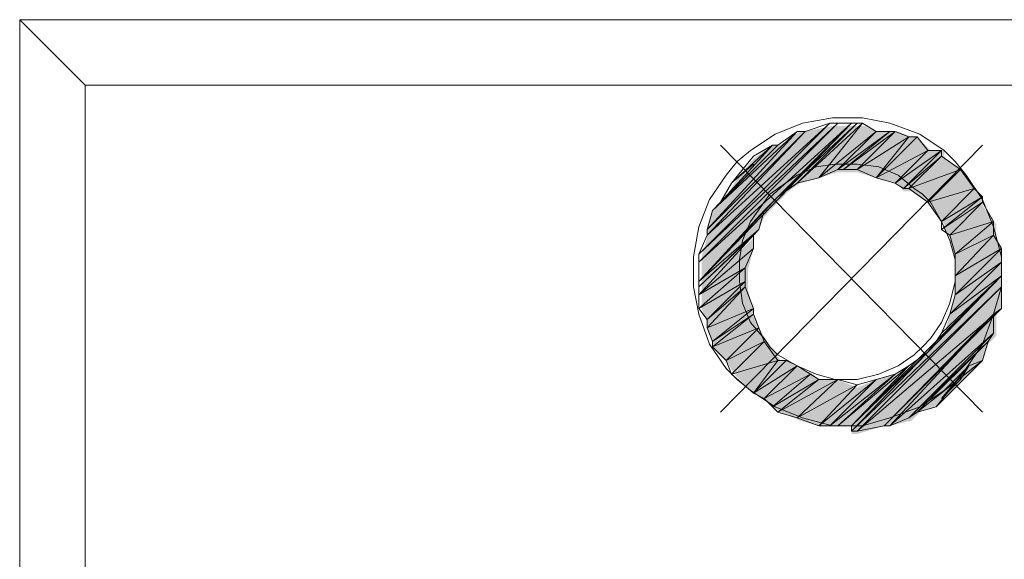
# Model space of a CAD drawing. Header units: millimetres. Extents: x 140304 to 319987, y -10756 to 142544.
# Tile 201 of 203: x 189733 to 190268, y 78790 to 79083. Entities that reach past the tile are written whole.
import ezdxf

# ---------------------------------------------------------------- set-up
doc = ezdxf.new("R2010")
doc.units = ezdxf.units.MM
doc.header["$LTSCALE"] = 10
doc.layers.get('0').update_dxf_attribs({"linetype": 'CONTINUOUS'})
doc.layers.add('ele_15', color=34, linetype='CONTINUOUS', lineweight=15)
doc.layers.add('H', color=7, linetype='CONTINUOUS', lineweight=53, true_color=0x0000d1)

# ---------------------------------------------------------------- blocks, each defined once
blk = doc.blocks.new('Base lucknow')
at = {"layer": 'H', "linetype": 'Continuous'}
for points in [[(160074.06, 98849.92), (160077, 98860.26), (160130.39, 98918.11), (160145.19, 98921.05), (160074.06, 98849.92)], [(160074.06, 98849.92), (160145.19, 98921.05), (160148.13, 98921.05), (160074.06, 98846.98), (160074.06, 98849.92)], [(160074.06, 98846.98), (160148.13, 98921.05), (160155.62, 98921.05), (160074.06, 98836.55), (160074.06, 98846.98)], [(160077, 98864.72), (160079.94, 98875.14), (160117.02, 98910.71), (160127.45, 98918.11), (160077, 98864.72)], [(160077, 98864.72), (160127.45, 98918.11), (160130.39, 98918.11), (160077, 98860.26), (160077, 98864.72)], [(160117.02, 98882.54), (160155.62, 98921.05), (160158.56, 98921.05), (160127.45, 98889.94), (160117.02, 98882.54)], [(160127.45, 98889.94), (160158.56, 98921.05), (160163.02, 98921.05), (160137.79, 98892.88), (160127.45, 98889.94)], [(160137.79, 98892.88), (160163.02, 98921.05), (160168.9, 98918.11), (160148.13, 98895.91), (160137.79, 98892.88)], [(160148.13, 98895.91), (160168.9, 98918.11), (160176.38, 98918.11), (160151.16, 98895.91), (160148.13, 98895.91)], [(160151.16, 98895.91), (160176.38, 98918.11), (160180.84, 98918.11), (160158.56, 98895.91), (160151.16, 98895.91)], [(160158.56, 98895.91), (160180.84, 98918.11), (160188.24, 98915.17), (160168.9, 98892.88), (160158.56, 98895.91)], [(160168.9, 98892.88), (160188.24, 98915.17), (160191.18, 98915.17), (160168.9, 98892.88)], [(160168.9, 98892.88), (160191.18, 98915.17), (160198.58, 98907.77), (160180.84, 98889.94), (160168.9, 98892.88)], [(160084.4, 98878.09), (160091.8, 98889.94), (160102.23, 98903.31), (160112.57, 98910.71), (160084.4, 98878.09)], [(160084.4, 98878.09), (160112.57, 98910.71), (160117.02, 98910.71), (160084.4, 98878.09)], [(160180.84, 98889.94), (160198.58, 98907.77), (160205.98, 98907.77), (160183.78, 98885.49), (160180.84, 98889.94)], [(160183.78, 98885.49), (160205.98, 98907.77), (160205.98, 98903.31), (160188.24, 98885.49), (160183.78, 98885.49)], [(160091.8, 98889.94), (160102.23, 98903.31), (160102.23, 98900.37), (160091.8, 98889.94)], [(160188.24, 98885.49), (160205.98, 98903.31), (160216.41, 98895.91), (160198.58, 98878.09), (160188.24, 98885.49)], [(160198.58, 98878.09), (160216.41, 98895.91), (160223.81, 98885.49), (160205.98, 98867.66), (160198.58, 98878.09)], [(160205.98, 98867.66), (160223.81, 98885.49), (160226.75, 98882.54), (160205.98, 98864.72), (160205.98, 98867.66)], [(160074.06, 98836.55), (160109.62, 98875.14), (160117.02, 98882.54), (160074.06, 98836.55)], [(160205.98, 98864.72), (160226.75, 98882.54), (160226.75, 98878.09), (160209.01, 98860.26), (160205.98, 98864.72)], [(160074.06, 98836.55), (160109.62, 98875.14), (160105.17, 98864.72), (160074.06, 98832.09), (160074.06, 98836.55)], [(160209.01, 98860.26), (160226.75, 98878.09), (160234.23, 98867.66), (160211.95, 98849.92), (160209.01, 98860.26)], [(160211.95, 98849.92), (160234.23, 98867.66), (160234.23, 98860.26), (160211.95, 98839.49), (160211.95, 98849.92)], [(160074.06, 98829.15), (160074.06, 98832.09), (160102.23, 98860.26), (160074.06, 98829.15)], [(160074.06, 98829.15), (160102.23, 98860.26), (160102.23, 98854.38), (160074.06, 98829.15)], [(160211.95, 98839.49), (160234.23, 98860.26), (160237.17, 98854.38), (160211.95, 98829.15), (160211.95, 98839.49)], [(160074.06, 98829.15), (160102.23, 98854.38), (160099.2, 98842.52), (160074.06, 98821.75), (160074.06, 98829.15)], [(160211.95, 98829.15), (160237.17, 98854.38), (160237.17, 98846.98), (160209.01, 98818.73), (160211.95, 98829.15)], [(160209.01, 98818.73), (160237.17, 98846.98), (160237.17, 98839.49), (160205.98, 98806.87), (160209.01, 98818.73)], [(160074.06, 98821.75), (160099.2, 98842.52), (160099.2, 98836.55), (160077, 98814.27), (160074.06, 98821.75)], [(160155.62, 98753.48), (160155.62, 98757.94), (160237.17, 98839.49), (160155.62, 98753.48)], [(160155.62, 98753.48), (160237.17, 98839.49), (160237.17, 98832.09), (160158.56, 98753.48), (160155.62, 98753.48)], [(160198.58, 98796.53), (160201.52, 98803.93), (160237.17, 98839.49), (160198.58, 98796.53)], [(160077, 98814.27), (160099.2, 98836.55), (160099.2, 98832.09), (160077, 98811.33), (160077, 98814.27)], [(160077, 98811.33), (160099.2, 98832.09), (160102.23, 98821.75), (160079.94, 98803.93), (160077, 98811.33)], [(160158.56, 98753.48), (160237.17, 98832.09), (160237.17, 98821.75), (160173.36, 98757.94), (160158.56, 98753.48)], [(160079.94, 98803.93), (160102.23, 98821.75), (160102.23, 98818.73), (160079.94, 98800.98), (160079.94, 98803.93)], [(160079.94, 98800.98), (160102.23, 98818.73), (160105.17, 98811.33), (160087.34, 98793.59), (160079.94, 98800.98)], [(160173.36, 98757.94), (160234.23, 98818.73), (160176.38, 98757.94), (160173.36, 98757.94)], [(160176.38, 98757.94), (160234.23, 98818.73), (160234.23, 98806.87), (160188.24, 98760.88), (160176.38, 98757.94)], [(160087.34, 98793.59), (160105.17, 98811.33), (160109.62, 98803.93), (160091.8, 98786.1), (160087.34, 98793.59)], [(160091.8, 98786.1), (160109.62, 98803.93), (160117.02, 98793.59), (160102.23, 98775.76), (160091.8, 98786.1)], [(160191.18, 98765.33), (160229.78, 98803.93), (160226.75, 98793.59), (160201.52, 98768.36), (160191.18, 98765.33)], [(160155.62, 98757.94), (160188.24, 98789.13), (160198.58, 98796.53), (160155.62, 98757.94)], [(160102.23, 98775.76), (160117.02, 98793.59), (160119.97, 98793.59), (160102.23, 98775.76)], [(160102.23, 98775.76), (160119.97, 98793.59), (160127.45, 98789.13), (160109.62, 98771.3), (160102.23, 98775.76)], [(160109.62, 98771.3), (160127.45, 98789.13), (160134.85, 98786.1), (160112.57, 98768.36), (160109.62, 98771.3)], [(160148.13, 98757.94), (160180.84, 98786.1), (160188.24, 98789.13), (160155.62, 98757.94), (160148.13, 98757.94)], [(160201.52, 98768.36), (160219.35, 98789.13), (160226.75, 98793.59), (160201.52, 98768.36)], [(160201.52, 98768.36), (160219.35, 98789.13), (160216.41, 98783.16), (160201.52, 98768.36)], [(160112.57, 98768.36), (160134.85, 98786.1), (160137.79, 98783.16), (160117.02, 98765.33), (160112.57, 98768.36)], [(160145.19, 98757.94), (160168.9, 98783.16), (160180.84, 98786.1), (160148.13, 98757.94), (160145.19, 98757.94)], [(160117.02, 98765.33), (160137.79, 98783.16), (160148.13, 98783.16), (160127.45, 98760.88), (160117.02, 98765.33)], [(160127.45, 98760.88), (160148.13, 98783.16), (160158.56, 98778.7), (160137.79, 98757.94), (160127.45, 98760.88)], [(160137.79, 98757.94), (160158.56, 98778.7), (160168.9, 98783.16), (160145.19, 98757.94), (160137.79, 98757.94)]]:
    blk.add_hatch(color=256, dxfattribs=at).paths.add_polyline_path(points)
for points in [[(160606.46, 98978.9), (159703.26, 98978.9)], [(159703.26, 98978.9), (159703.26, 98679.32)], [(159703.26, 98978.9), (159738.83, 98943.33)], [(159738.83, 98679.32), (159738.83, 98943.33)], [(159738.83, 98943.33), (160570.89, 98943.33)], [(160145.19, 98925.51), (160128.88, 98922.57)], [(160161.5, 98925.51), (160145.19, 98925.51)], [(160176.38, 98922.57), (160161.5, 98925.51)], [(160143.76, 98922.57), (160072.54, 98851.35)], [(160143.76, 98922.57), (160072.54, 98851.35)], [(160072.54, 98851.35), (160148.13, 98922.57)], [(160072.54, 98851.35), (160148.13, 98922.57)], [(160148.13, 98922.57), (160072.54, 98846.98)], [(160148.13, 98922.57), (160072.54, 98846.98)], [(160072.54, 98846.98), (160155.62, 98922.57)], [(160072.54, 98846.98), (160155.62, 98922.57)], [(160155.62, 98922.57), (160072.54, 98836.55)], [(160077, 98861.77), (160143.76, 98922.57)], [(160077, 98861.77), (160143.76, 98922.57)], [(160125.94, 98918.11), (160077, 98864.72)], [(160125.94, 98918.11), (160077, 98864.72)], [(160077, 98864.72), (160130.39, 98918.11)], [(160077, 98864.72), (160130.39, 98918.11)], [(160130.39, 98918.11), (160077, 98861.77)], [(160130.39, 98918.11), (160077, 98861.77)], [(160079.94, 98875.14), (160125.94, 98918.11)], [(160079.94, 98875.14), (160125.94, 98918.11)], [(160128.88, 98922.57), (160114.08, 98916.68)], [(160155.62, 98922.57), (160115.51, 98882.54)], [(160115.51, 98882.54), (160158.56, 98922.57)], [(160115.51, 98882.54), (160158.56, 98922.57)], [(160125.94, 98918.11), (160115.51, 98910.71)], [(160158.56, 98922.57), (160125.94, 98889.94)], [(160158.56, 98922.57), (160125.94, 98889.94)], [(160125.94, 98889.94), (160158.56, 98922.57)], [(160125.94, 98889.94), (160158.56, 98922.57)], [(160158.56, 98922.57), (160125.94, 98889.94)], [(160158.56, 98922.57), (160125.94, 98889.94)], [(160125.94, 98889.94), (160161.5, 98922.57)], [(160125.94, 98889.94), (160161.5, 98922.57)], [(160130.39, 98918.11), (160125.94, 98918.11)], [(160143.76, 98922.57), (160130.39, 98918.11)], [(160161.5, 98922.57), (160137.79, 98892.88)], [(160161.5, 98922.57), (160137.79, 98892.88)], [(160137.79, 98892.88), (160168.9, 98918.11)], [(160137.79, 98892.88), (160168.9, 98918.11)], [(160148.13, 98922.57), (160143.76, 98922.57)], [(160155.62, 98922.57), (160148.13, 98922.57)], [(160168.9, 98918.11), (160148.13, 98897.34)], [(160168.9, 98918.11), (160148.13, 98897.34)], [(160148.13, 98897.34), (160176.38, 98918.11)], [(160148.13, 98897.34), (160176.38, 98918.11)], [(160176.38, 98918.11), (160151.16, 98897.34)], [(160176.38, 98918.11), (160151.16, 98897.34)], [(160151.16, 98897.34), (160179.33, 98918.11)], [(160151.16, 98897.34), (160179.33, 98918.11)], [(160158.56, 98922.57), (160155.62, 98922.57)], [(160158.56, 98922.57), (160158.56, 98922.57)], [(160158.56, 98922.57), (160158.56, 98922.57)], [(160161.5, 98922.57), (160158.56, 98922.57)], [(160179.33, 98918.11), (160158.56, 98897.34)], [(160179.33, 98918.11), (160158.56, 98897.34)], [(160168.9, 98918.11), (160161.5, 98922.57)], [(160176.38, 98918.11), (160168.9, 98918.11)], [(160192.7, 98916.68), (160176.38, 98922.57)], [(160179.33, 98918.11), (160176.38, 98918.11)], [(160186.73, 98915.17), (160179.33, 98918.11)], [(160114.08, 98916.68), (160100.71, 98907.77)], [(160158.56, 98897.34), (160186.73, 98915.17)], [(160158.56, 98897.34), (160186.73, 98915.17)], [(160186.73, 98915.17), (160168.9, 98892.88)], [(160191.18, 98915.17), (160168.9, 98892.88)], [(160168.9, 98892.88), (160191.18, 98915.17)], [(160191.18, 98915.17), (160168.9, 98892.88)], [(160168.9, 98892.88), (160186.73, 98915.17)], [(160191.18, 98915.17), (160168.9, 98892.88)], [(160186.73, 98915.17), (160191.18, 98915.17)], [(160197.15, 98907.77), (160191.18, 98915.17)], [(160205.98, 98907.77), (160192.7, 98916.68)], [(160115.51, 98910.71), (160079.94, 98875.14)], [(160115.51, 98910.71), (160079.94, 98875.14)], [(160112.57, 98910.71), (160084.4, 98879.6)], [(160112.57, 98910.71), (160084.4, 98879.6)], [(160084.4, 98879.6), (160115.51, 98910.71)], [(160084.4, 98879.6), (160115.51, 98910.71)], [(160226.75, 98910.71), (160084.4, 98765.33)], [(160084.4, 98910.71), (160226.75, 98765.33)], [(160090.37, 98889.94), (160112.57, 98910.71)], [(160090.37, 98889.94), (160112.57, 98910.71)], [(160100.71, 98907.77), (160093.31, 98901.8)], [(160112.57, 98910.71), (160102.23, 98904.74)], [(160115.51, 98910.71), (160112.57, 98910.71)], [(160168.9, 98892.88), (160197.15, 98907.77)], [(160168.9, 98892.88), (160197.15, 98907.77)], [(160197.15, 98907.77), (160179.33, 98889.94)], [(160197.15, 98907.77), (160179.33, 98889.94)], [(160179.33, 98889.94), (160204.55, 98907.77)], [(160179.33, 98889.94), (160204.55, 98907.77)], [(160204.55, 98907.77), (160183.78, 98887)], [(160204.55, 98907.77), (160183.78, 98887)], [(160204.55, 98907.77), (160197.15, 98907.77)], [(160204.55, 98904.74), (160204.55, 98907.77)], [(160211.95, 98901.8), (160205.98, 98907.77)], [(160093.31, 98901.8), (160087.34, 98894.4)], [(160102.23, 98904.74), (160090.37, 98889.94)], [(160183.78, 98887), (160204.55, 98904.74)], [(160183.78, 98887), (160204.55, 98904.74)], [(160204.55, 98904.74), (160186.73, 98887)], [(160204.55, 98904.74), (160186.73, 98887)], [(160214.89, 98897.34), (160204.55, 98904.74)], [(160217.92, 98894.4), (160211.95, 98901.8)], [(160102.23, 98900.37), (160090.37, 98889.94)], [(160090.37, 98889.94), (160102.23, 98900.37)], [(160136.28, 98898.85), (160125.94, 98894.4)], [(160146.7, 98900.37), (160136.28, 98898.85)], [(160148.13, 98897.34), (160137.79, 98892.88)], [(160158.56, 98900.37), (160146.7, 98900.37)], [(160151.16, 98897.34), (160148.13, 98897.34)], [(160158.56, 98897.34), (160151.16, 98897.34)], [(160170.41, 98898.85), (160158.56, 98900.37)], [(160168.9, 98892.88), (160158.56, 98897.34)], [(160180.84, 98894.4), (160170.41, 98898.85)], [(160186.73, 98887), (160214.89, 98897.34)], [(160186.73, 98887), (160214.89, 98897.34)], [(160214.89, 98897.34), (160197.15, 98879.6)], [(160214.89, 98897.34), (160197.15, 98879.6)], [(160197.15, 98879.6), (160214.89, 98897.34)], [(160197.15, 98879.6), (160214.89, 98897.34)], [(160214.89, 98897.34), (160197.15, 98879.6)], [(160214.89, 98897.34), (160197.15, 98879.6)], [(160214.89, 98897.34), (160214.89, 98897.34)], [(160214.89, 98897.34), (160214.89, 98897.34)], [(160222.29, 98887), (160214.89, 98897.34)], [(160087.34, 98894.4), (160078.43, 98881.03)], [(160125.94, 98894.4), (160115.51, 98887)], [(160137.79, 98892.88), (160125.94, 98889.94)], [(160179.33, 98889.94), (160168.9, 98892.88)], [(160189.67, 98887), (160180.84, 98894.4)], [(160226.75, 98881.03), (160217.92, 98894.4)], [(160084.4, 98879.6), (160090.37, 98889.94)], [(160115.51, 98887), (160111.14, 98884.06)], [(160125.94, 98889.94), (160115.51, 98882.54)], [(160183.78, 98887), (160179.33, 98889.94)], [(160186.73, 98887), (160183.78, 98887)], [(160197.15, 98879.6), (160186.73, 98887)], [(160194.13, 98884.06), (160189.67, 98887)], [(160197.15, 98879.6), (160222.29, 98887)], [(160197.15, 98879.6), (160222.29, 98887)], [(160222.29, 98887), (160204.55, 98869.17)], [(160222.29, 98887), (160204.55, 98869.17)], [(160226.75, 98882.54), (160222.29, 98887)], [(160072.54, 98836.55), (160115.51, 98882.54)], [(160078.43, 98881.03), (160072.54, 98866.23)], [(160111.14, 98884.06), (160108.11, 98879.6)], [(160115.51, 98882.54), (160108.11, 98875.14)], [(160198.58, 98879.6), (160194.13, 98884.06)], [(160204.55, 98869.17), (160226.75, 98882.54)], [(160204.55, 98869.17), (160226.75, 98882.54)], [(160226.75, 98882.54), (160204.55, 98864.72)], [(160226.75, 98882.54), (160204.55, 98864.72)], [(160226.75, 98879.6), (160226.75, 98882.54)], [(160232.72, 98866.23), (160226.75, 98881.03)], [(160108.11, 98875.14), (160072.54, 98836.55)], [(160072.54, 98836.55), (160108.11, 98875.14)], [(160108.11, 98875.14), (160072.54, 98836.55)], [(160108.11, 98875.14), (160072.54, 98836.55)], [(160077, 98864.72), (160079.94, 98875.14)], [(160079.94, 98875.14), (160084.4, 98879.6)], [(160108.11, 98879.6), (160100.71, 98869.17)], [(160105.17, 98864.72), (160108.11, 98875.14)], [(160204.55, 98869.17), (160197.15, 98879.6)], [(160204.55, 98869.17), (160198.58, 98879.6)], [(160204.55, 98864.72), (160226.75, 98879.6)], [(160204.55, 98864.72), (160226.75, 98879.6)], [(160226.75, 98879.6), (160209.01, 98861.77)], [(160226.75, 98879.6), (160209.01, 98861.77)], [(160232.72, 98869.17), (160226.75, 98879.6)], [(160072.54, 98866.23), (160069.6, 98849.92)], [(160072.54, 98836.55), (160105.17, 98864.72)], [(160072.54, 98836.55), (160105.17, 98864.72)], [(160105.17, 98864.72), (160072.54, 98833.61)], [(160105.17, 98864.72), (160072.54, 98833.61)], [(160077, 98861.77), (160077, 98864.72)], [(160100.71, 98869.17), (160096.26, 98858.83)], [(160102.23, 98861.77), (160105.17, 98864.72)], [(160204.55, 98864.72), (160204.55, 98869.17)], [(160209.01, 98858.83), (160204.55, 98869.17)], [(160209.01, 98861.77), (160204.55, 98864.72)], [(160209.01, 98861.77), (160232.72, 98869.17)], [(160209.01, 98861.77), (160232.72, 98869.17)], [(160232.72, 98869.17), (160211.95, 98851.35)], [(160232.72, 98869.17), (160211.95, 98851.35)], [(160211.95, 98851.35), (160232.72, 98869.17)], [(160211.95, 98851.35), (160232.72, 98869.17)], [(160232.72, 98869.17), (160211.95, 98851.35)], [(160232.72, 98869.17), (160211.95, 98851.35)], [(160232.72, 98869.17), (160232.72, 98869.17)], [(160232.72, 98869.17), (160232.72, 98869.17)], [(160232.72, 98861.77), (160232.72, 98869.17)], [(160237.17, 98849.92), (160232.72, 98866.23)], [(160072.54, 98851.35), (160077, 98861.77)], [(160072.54, 98833.61), (160102.23, 98861.77)], [(160072.54, 98833.61), (160102.23, 98861.77)], [(160102.23, 98861.77), (160072.54, 98829.15)], [(160072.54, 98829.15), (160102.23, 98861.77)], [(160096.26, 98858.83), (160094.74, 98848.41)], [(160102.23, 98861.77), (160102.23, 98854.38)], [(160211.95, 98851.35), (160209.01, 98861.77)], [(160211.95, 98848.41), (160209.01, 98858.83)], [(160211.95, 98851.35), (160232.72, 98861.77)], [(160211.95, 98851.35), (160232.72, 98861.77)], [(160232.72, 98861.77), (160211.95, 98839.49)], [(160232.72, 98861.77), (160211.95, 98839.49)], [(160237.17, 98854.38), (160232.72, 98861.77)], [(160102.23, 98854.38), (160072.54, 98829.15)], [(160072.54, 98829.15), (160102.23, 98854.38)], [(160102.23, 98854.38), (160072.54, 98829.15)], [(160102.23, 98854.38), (160072.54, 98829.15)], [(160097.77, 98843.95), (160102.23, 98854.38)], [(160211.95, 98839.49), (160237.17, 98854.38)], [(160211.95, 98839.49), (160237.17, 98854.38)], [(160237.17, 98854.38), (160211.95, 98829.15)], [(160237.17, 98854.38), (160211.95, 98829.15)], [(160211.95, 98829.15), (160237.17, 98854.38)], [(160211.95, 98829.15), (160237.17, 98854.38)], [(160237.17, 98854.38), (160211.95, 98829.15)], [(160237.17, 98854.38), (160211.95, 98829.15)], [(160237.17, 98854.38), (160237.17, 98854.38)], [(160237.17, 98854.38), (160237.17, 98854.38)], [(160237.17, 98846.98), (160237.17, 98854.38)], [(160069.6, 98849.92), (160069.6, 98833.61)], [(160072.54, 98846.98), (160072.54, 98851.35)], [(160094.74, 98848.41), (160094.74, 98836.55)], [(160211.95, 98839.49), (160211.95, 98851.35)], [(160211.95, 98836.55), (160211.95, 98848.41)], [(160237.17, 98833.61), (160237.17, 98849.92)], [(160072.54, 98836.55), (160072.54, 98846.98)], [(160072.54, 98829.15), (160097.77, 98843.95)], [(160072.54, 98829.15), (160097.77, 98843.95)], [(160097.77, 98843.95), (160072.54, 98821.75)], [(160097.77, 98843.95), (160072.54, 98821.75)], [(160097.77, 98836.55), (160097.77, 98843.95)], [(160237.17, 98846.98), (160209.01, 98818.73)], [(160237.17, 98846.98), (160209.01, 98818.73)], [(160211.95, 98829.15), (160237.17, 98846.98)], [(160211.95, 98829.15), (160237.17, 98846.98)], [(160237.17, 98839.49), (160237.17, 98846.98)], [(160237.17, 98839.49), (160155.62, 98757.94)], [(160155.62, 98757.94), (160237.17, 98839.49)], [(160155.62, 98757.94), (160237.17, 98839.49)], [(160237.17, 98839.49), (160155.62, 98754.99)], [(160237.17, 98839.49), (160155.62, 98754.99)], [(160237.17, 98839.49), (160197.15, 98797.96)], [(160201.52, 98803.93), (160237.17, 98839.49)], [(160237.17, 98839.49), (160201.52, 98803.93)], [(160201.52, 98803.93), (160237.17, 98839.49)], [(160201.52, 98803.93), (160237.17, 98839.49)], [(160237.17, 98839.49), (160204.55, 98808.38)], [(160237.17, 98839.49), (160204.55, 98808.38)], [(160204.55, 98808.38), (160237.17, 98839.49)], [(160237.17, 98839.49), (160204.55, 98808.38)], [(160209.01, 98818.73), (160237.17, 98839.49)], [(160209.01, 98818.73), (160237.17, 98839.49)], [(160211.95, 98829.15), (160211.95, 98839.49)], [(160237.17, 98839.49), (160237.17, 98839.49)], [(160237.17, 98839.49), (160237.17, 98839.49)], [(160237.17, 98839.49), (160237.17, 98839.49)], [(160237.17, 98833.61), (160237.17, 98839.49)], [(160069.6, 98833.61), (160072.54, 98818.73)], [(160072.54, 98833.61), (160072.54, 98836.55)], [(160072.54, 98821.75), (160097.77, 98836.55)], [(160072.54, 98821.75), (160097.77, 98836.55)], [(160072.54, 98829.15), (160072.54, 98833.61)], [(160097.77, 98836.55), (160077, 98815.78)], [(160097.77, 98836.55), (160077, 98815.78)], [(160077, 98815.78), (160097.77, 98833.61)], [(160077, 98815.78), (160097.77, 98833.61)], [(160097.77, 98833.61), (160077, 98811.33)], [(160097.77, 98833.61), (160077, 98811.33)], [(160094.74, 98836.55), (160096.26, 98824.7)], [(160097.77, 98833.61), (160097.77, 98836.55)], [(160102.23, 98821.75), (160097.77, 98833.61)], [(160155.62, 98754.99), (160237.17, 98833.61)], [(160155.62, 98754.99), (160237.17, 98833.61)], [(160237.17, 98833.61), (160158.56, 98754.99)], [(160237.17, 98833.61), (160158.56, 98754.99)], [(160209.01, 98824.7), (160211.95, 98836.55)], [(160232.72, 98818.73), (160237.17, 98833.61)], [(160237.17, 98821.75), (160237.17, 98833.61)], [(160072.54, 98821.75), (160072.54, 98829.15)], [(160209.01, 98818.73), (160211.95, 98829.15)], [(160077, 98815.78), (160072.54, 98821.75)], [(160077, 98811.33), (160102.23, 98821.75)], [(160077, 98811.33), (160102.23, 98821.75)], [(160102.23, 98821.75), (160079.94, 98803.93)], [(160102.23, 98821.75), (160079.94, 98803.93)], [(160096.26, 98824.7), (160100.71, 98814.27)], [(160102.23, 98818.73), (160102.23, 98821.75)], [(160158.56, 98754.99), (160237.17, 98821.75)], [(160158.56, 98754.99), (160237.17, 98821.75)], [(160237.17, 98821.75), (160173.36, 98757.94)], [(160237.17, 98821.75), (160173.36, 98757.94)], [(160204.55, 98814.27), (160209.01, 98824.7)], [(160232.72, 98818.73), (160237.17, 98821.75)], [(160072.54, 98818.73), (160078.43, 98802.41)], [(160079.94, 98803.93), (160102.23, 98818.73)], [(160079.94, 98803.93), (160102.23, 98818.73)], [(160102.23, 98818.73), (160079.94, 98800.98)], [(160102.23, 98818.73), (160079.94, 98800.98)], [(160105.17, 98811.33), (160102.23, 98818.73)], [(160173.36, 98757.94), (160232.72, 98818.73)], [(160173.36, 98757.94), (160232.72, 98818.73)], [(160232.72, 98818.73), (160176.38, 98757.94)], [(160232.72, 98818.73), (160176.38, 98757.94)], [(160204.55, 98808.38), (160209.01, 98818.73)], [(160226.75, 98802.41), (160232.72, 98818.73)], [(160232.72, 98808.38), (160232.72, 98818.73)], [(160077, 98811.33), (160077, 98815.78)], [(160079.94, 98803.93), (160077, 98811.33)], [(160079.94, 98800.98), (160105.17, 98811.33)], [(160079.94, 98800.98), (160105.17, 98811.33)], [(160105.17, 98811.33), (160087.34, 98793.59)], [(160105.17, 98811.33), (160087.34, 98793.59)], [(160100.71, 98814.27), (160108.11, 98805.44)], [(160108.11, 98803.93), (160105.17, 98811.33)], [(160198.58, 98805.44), (160204.55, 98814.27)], [(160108.11, 98805.44), (160111.14, 98800.98)], [(160176.38, 98757.94), (160232.72, 98808.38)], [(160176.38, 98757.94), (160232.72, 98808.38)], [(160232.72, 98808.38), (160186.73, 98762.39)], [(160232.72, 98808.38), (160186.73, 98762.39)], [(160194.13, 98800.98), (160198.58, 98805.44)], [(160204.55, 98808.38), (160201.52, 98803.93)], [(160229.78, 98803.93), (160232.72, 98808.38)], [(160078.43, 98802.41), (160087.34, 98789.13)], [(160079.94, 98800.98), (160079.94, 98803.93)], [(160087.34, 98793.59), (160079.94, 98800.98)], [(160087.34, 98793.59), (160108.11, 98803.93)], [(160087.34, 98793.59), (160108.11, 98803.93)], [(160108.11, 98803.93), (160090.37, 98786.1)], [(160090.37, 98786.1), (160108.11, 98803.93)], [(160108.11, 98803.93), (160090.37, 98786.1)], [(160108.11, 98803.93), (160090.37, 98786.1)], [(160090.37, 98786.1), (160108.11, 98803.93)], [(160108.11, 98803.93), (160090.37, 98786.1)], [(160108.11, 98803.93), (160108.11, 98803.93)], [(160115.51, 98793.59), (160108.11, 98803.93)], [(160111.14, 98800.98), (160115.51, 98796.53)], [(160186.73, 98762.39), (160229.78, 98803.93)], [(160186.73, 98762.39), (160229.78, 98803.93)], [(160189.67, 98796.53), (160194.13, 98800.98)], [(160229.78, 98803.93), (160191.18, 98765.33)], [(160229.78, 98803.93), (160191.18, 98765.33)], [(160197.15, 98797.96), (160201.52, 98803.93)], [(160217.92, 98789.13), (160226.75, 98802.41)], [(160226.75, 98793.59), (160229.78, 98803.93)], [(160115.51, 98796.53), (160125.94, 98790.56)], [(160197.15, 98797.96), (160155.62, 98757.94)], [(160155.62, 98757.94), (160197.15, 98797.96)], [(160197.15, 98797.96), (160155.62, 98757.94)], [(160180.84, 98790.56), (160189.67, 98796.53)], [(160186.73, 98790.56), (160197.15, 98797.96)], [(160090.37, 98786.1), (160087.34, 98793.59)], [(160087.34, 98789.13), (160093.31, 98783.16)], [(160090.37, 98786.1), (160115.51, 98793.59)], [(160090.37, 98786.1), (160115.51, 98793.59)], [(160115.51, 98793.59), (160102.23, 98775.76)], [(160119.97, 98793.59), (160102.23, 98775.76)], [(160102.23, 98775.76), (160119.97, 98793.59)], [(160119.97, 98793.59), (160102.23, 98775.76)], [(160102.23, 98775.76), (160115.51, 98793.59)], [(160119.97, 98793.59), (160102.23, 98775.76)], [(160102.23, 98775.76), (160125.94, 98790.56)], [(160102.23, 98775.76), (160125.94, 98790.56)], [(160125.94, 98790.56), (160108.11, 98772.82)], [(160125.94, 98790.56), (160108.11, 98772.82)], [(160115.51, 98793.59), (160119.97, 98793.59)], [(160125.94, 98790.56), (160119.97, 98793.59)], [(160133.33, 98786.1), (160125.94, 98790.56)], [(160125.94, 98790.56), (160136.28, 98786.1)], [(160148.13, 98757.94), (160186.73, 98790.56)], [(160148.13, 98757.94), (160186.73, 98790.56)], [(160186.73, 98790.56), (160155.62, 98757.94)], [(160155.62, 98757.94), (160186.73, 98790.56)], [(160170.41, 98786.1), (160180.84, 98790.56)], [(160186.73, 98790.56), (160179.33, 98786.1)], [(160191.18, 98765.33), (160226.75, 98793.59)], [(160191.18, 98765.33), (160226.75, 98793.59)], [(160226.75, 98793.59), (160201.52, 98768.36)], [(160201.52, 98768.36), (160226.75, 98793.59)], [(160201.52, 98768.36), (160219.35, 98790.56)], [(160219.35, 98790.56), (160201.52, 98768.36)], [(160219.35, 98790.56), (160201.52, 98768.36)], [(160204.55, 98772.82), (160219.35, 98790.56)], [(160211.95, 98783.16), (160217.92, 98789.13)], [(160219.35, 98790.56), (160214.89, 98783.16)], [(160226.75, 98793.59), (160219.35, 98790.56)], [(160102.23, 98775.76), (160090.37, 98786.1)], [(160108.11, 98772.82), (160133.33, 98786.1)], [(160108.11, 98772.82), (160133.33, 98786.1)], [(160133.33, 98786.1), (160112.57, 98768.36)], [(160133.33, 98786.1), (160112.57, 98768.36)], [(160137.79, 98783.16), (160133.33, 98786.1)], [(160136.28, 98786.1), (160146.7, 98783.16)], [(160143.76, 98757.94), (160179.33, 98786.1)], [(160143.76, 98757.94), (160179.33, 98786.1)], [(160179.33, 98786.1), (160148.13, 98757.94)], [(160179.33, 98786.1), (160148.13, 98757.94)], [(160158.56, 98783.16), (160170.41, 98786.1)], [(160179.33, 98786.1), (160168.9, 98783.16)], [(160093.31, 98783.16), (160100.71, 98777.27)], [(160112.57, 98768.36), (160137.79, 98783.16)], [(160112.57, 98768.36), (160137.79, 98783.16)], [(160137.79, 98783.16), (160115.51, 98765.33)], [(160137.79, 98783.16), (160115.51, 98765.33)], [(160115.51, 98765.33), (160148.13, 98783.16)], [(160115.51, 98765.33), (160148.13, 98783.16)], [(160148.13, 98783.16), (160125.94, 98762.39)], [(160148.13, 98783.16), (160125.94, 98762.39)], [(160125.94, 98762.39), (160148.13, 98783.16)], [(160125.94, 98762.39), (160148.13, 98783.16)], [(160148.13, 98783.16), (160125.94, 98762.39)], [(160148.13, 98783.16), (160125.94, 98762.39)], [(160125.94, 98762.39), (160158.56, 98780.22)], [(160125.94, 98762.39), (160158.56, 98780.22)], [(160148.13, 98783.16), (160137.79, 98783.16)], [(160137.79, 98757.94), (160168.9, 98783.16)], [(160137.79, 98757.94), (160168.9, 98783.16)], [(160158.56, 98780.22), (160137.79, 98757.94)], [(160158.56, 98780.22), (160137.79, 98757.94)], [(160168.9, 98783.16), (160143.76, 98757.94)], [(160168.9, 98783.16), (160143.76, 98757.94)], [(160143.76, 98757.94), (160168.9, 98783.16)], [(160143.76, 98757.94), (160168.9, 98783.16)], [(160168.9, 98783.16), (160143.76, 98757.94)], [(160168.9, 98783.16), (160143.76, 98757.94)], [(160146.7, 98783.16), (160158.56, 98783.16)], [(160148.13, 98783.16), (160148.13, 98783.16)], [(160148.13, 98783.16), (160148.13, 98783.16)], [(160158.56, 98780.22), (160148.13, 98783.16)], [(160168.9, 98783.16), (160158.56, 98780.22)], [(160168.9, 98783.16), (160168.9, 98783.16)], [(160168.9, 98783.16), (160168.9, 98783.16)], [(160214.89, 98783.16), (160204.55, 98772.82)], [(160205.98, 98777.27), (160211.95, 98783.16)], [(160100.71, 98777.27), (160114.08, 98768.36)], [(160108.11, 98772.82), (160102.23, 98775.76)], [(160192.7, 98768.36), (160205.98, 98777.27)], [(160112.57, 98768.36), (160108.11, 98772.82)], [(160115.51, 98765.33), (160112.57, 98768.36)], [(160114.08, 98768.36), (160128.88, 98762.39)], [(160176.38, 98762.39), (160192.7, 98768.36)], [(160201.52, 98768.36), (160191.18, 98765.33)], [(160125.94, 98762.39), (160115.51, 98765.33)], [(160137.79, 98757.94), (160125.94, 98762.39)], [(160128.88, 98762.39), (160145.19, 98757.94)], [(160161.5, 98757.94), (160176.38, 98762.39)], [(160186.73, 98762.39), (160176.38, 98757.94)], [(160191.18, 98765.33), (160186.73, 98762.39)], [(160143.76, 98757.94), (160137.79, 98757.94)], [(160148.13, 98757.94), (160143.76, 98757.94)], [(160145.19, 98757.94), (160161.5, 98757.94)], [(160155.62, 98757.94), (160148.13, 98757.94)], [(160155.62, 98754.99), (160155.62, 98757.94)], [(160173.36, 98757.94), (160158.56, 98754.99)], [(160176.38, 98757.94), (160173.36, 98757.94)], [(160158.56, 98754.99), (160155.62, 98754.99)]]:
    blk.add_lwpolyline(points)

msp = doc.modelspace()

# ---------------------------------------------------------------- block references
at = {"layer": 'ele_15'}
msp.add_blockref('Base lucknow', (30029.52, -19895.66), dxfattribs=at)

doc.saveas('drawing.dxf')
